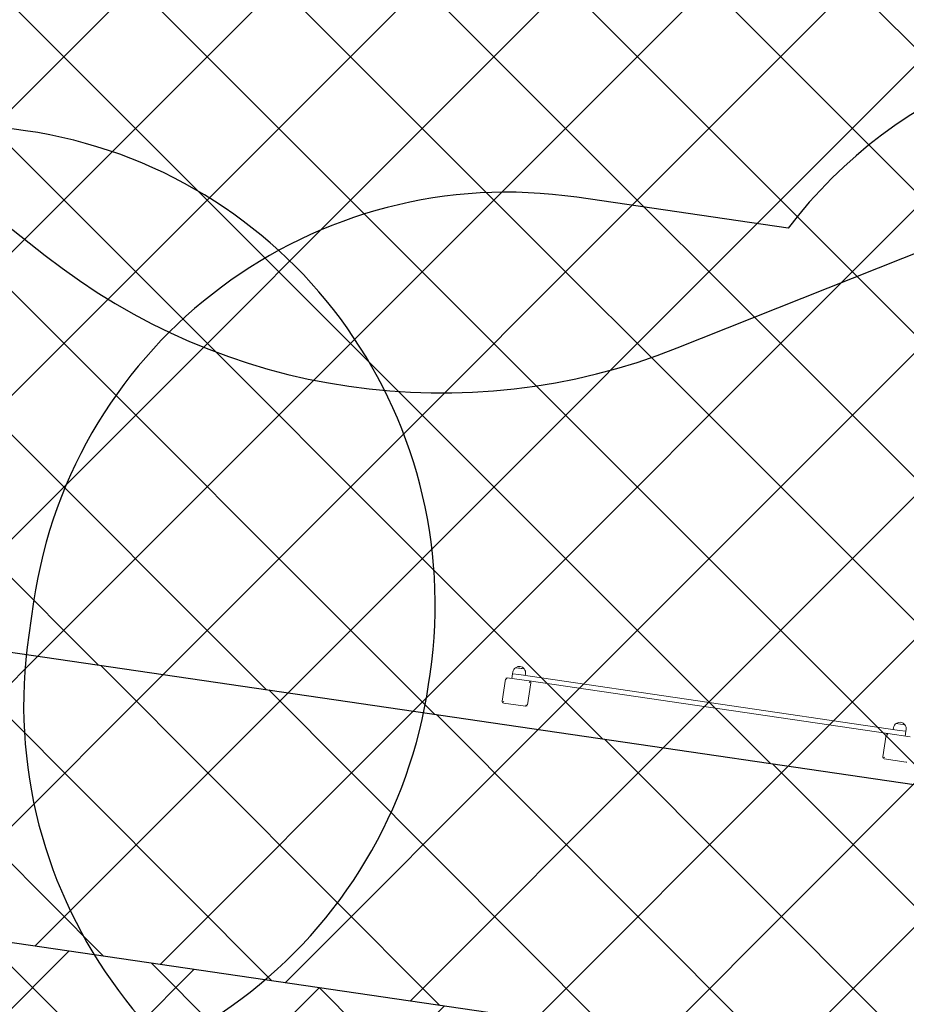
# Model space of a CAD drawing. Header units: metres. Extents: x 5509548 to 5517943, y 5680530 to 5684871.
# Tile 25 of 256: x 5516086.49 to 5516089.26, y 5683288.39 to 5683291.48. Entities that reach past the tile are written whole.
import ezdxf
from ezdxf import colors
from ezdxf.entities.mleader import LeaderData, LeaderLine
from ezdxf.math import Vec2, Vec3

# ---------------------------------------------------------------- set-up
doc = ezdxf.new("R2010")
doc.units = ezdxf.units.M
doc.layers.get('0').update_dxf_attribs({"linetype": 'CONTINUOUS', "lineweight": 18})
for name, color, linetype in [('A-Nawierzchnie', 41, 'CONTINUOUS'), ('A-Plac-Zabaw', 81, 'CONTINUOUS'), ('org', 1, 'CONTINUOUS')]:
    doc.layers.add(name, color=color, linetype=linetype)
doc.layers.add('A-Rekraacja', color=71, linetype='CONTINUOUS', lineweight=35)
doc.styles.get("Standard").update_dxf_attribs({"font": 'simplex.shx'})
doc.linetypes.add('FENCELINE2', pattern='A,0.25,-0.1,[132,ltypeshp.shx,S=0.1,R=0,X=-0.1,Y=0],-0.1,1', length=1.45)
pattern_1 = [(45, (0, 0), (-0.2245064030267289, 0.2245064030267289), []), (135, (0, 0), (-0.2245064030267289, -0.2245064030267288), [])]

# ---------------------------------------------------------------- blocks, each defined once
blk = doc.blocks.new('A$C7b74bb24')
at = {"color": 0, "linetype": 'Continuous', "lineweight": 0}
for p, q in [((295209.6023591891, -1449.193158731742), (295209.6023591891, -1442.193158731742)), ((295210.1023591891, -1442.193158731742), (295209.7488057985, -1441.839605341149)), ((295210.1023591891, -1441.693158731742), (295217.1023591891, -1441.693158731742)), ((295217.4559125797, -1441.839605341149), (295217.1023591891, -1442.193158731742)), ((295217.6023591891, -1442.193158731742), (295217.6023591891, -1449.193158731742)), ((295217.602359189, -1443.693158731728), (295219.102359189, -1443.693158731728)), ((295219.102359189, -1445.693158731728), (295219.102359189, -1443.693158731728)), ((295219.102359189, -1443.693158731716), (295219.102359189, -1445.693158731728)), ((295219.6579147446, -1443.693158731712), (295219.102359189, -1443.693158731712)), ((295219.102359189, -1445.693158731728), (295219.102359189, -1566.193158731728)), ((295221.0968036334, -1447.08225871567), (295221.0968036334, -1444.304058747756)), ((295221.0968036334, -1444.304058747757), (295221.0968036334, -1445.693158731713)), ((295221.0968036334, -1445.693158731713), (295221.0968036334, -1447.08225871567)), ((295219.6579147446, -1447.693158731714), (295219.102359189, -1447.693158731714)), ((295210.1023591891, -1449.193158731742), (295209.7488057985, -1449.546712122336)), ((295217.1023591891, -1449.693158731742), (295210.1023591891, -1449.693158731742)), ((295217.1023591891, -1449.193158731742), (295217.4559125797, -1449.546712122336)), ((295217.602359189, -1562.693158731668), (295217.602359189, -1449.193158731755)), ((295209.602359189, -1562.693158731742), (295209.602359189, -1569.693158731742)), ((295209.7488057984, -1562.339605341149), (295210.102359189, -1562.693158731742)), ((295217.102359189, -1562.193158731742), (295210.102359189, -1562.193158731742)), ((295217.102359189, -1562.693158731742), (295217.4559125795, -1562.339605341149)), ((295217.602359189, -1569.693158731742), (295217.602359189, -1562.693158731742)), ((295219.102359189, -1564.193158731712), (295219.6579147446, -1564.193158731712)), ((295221.0968036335, -1566.193158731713), (295221.0968036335, -1564.804058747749)), ((295221.0968036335, -1564.804058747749), (295221.0968036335, -1567.582258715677)), ((295217.602359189, -1568.193158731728), (295219.102359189, -1568.193158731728)), ((295219.102359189, -1568.193158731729), (295219.102359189, -1566.193158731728)), ((295219.102359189, -1568.193158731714), (295219.102359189, -1566.193158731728)), ((295219.102359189, -1568.193158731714), (295219.6579147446, -1568.193158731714)), ((295221.0968036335, -1567.58225871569), (295221.0968036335, -1566.193158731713))]:
    blk.add_line(p, q, dxfattribs=at)
for centre, radius, start, end in [((295210.1023591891, -1442.193158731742), 0.5, 135.0000000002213, 180), ((295210.1023591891, -1442.193158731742), 0.5, 90, 135.0000000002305), ((295217.1023591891, -1442.193158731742), 0.5, 44.99999999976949, 90), ((295217.1023591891, -1442.193158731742), 0.5, 0, 44.99999999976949), ((295219.6579147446, -1445.693158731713), 2.000000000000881, 43.99136822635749, 90), ((295219.6579147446, -1445.693158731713), 2.00000000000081, 316.0086317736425, 43.99136822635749), ((295219.6579147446, -1445.693158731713), 2.000000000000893, 270, 316.0086317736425), ((295210.1023591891, -1449.193158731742), 0.5, 180, 224.9999999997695), ((295210.1023591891, -1449.193158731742), 0.5, 224.9999999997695, 270), ((295217.1023591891, -1449.193158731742), 0.5, 270, 315.0000000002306), ((295217.1023591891, -1449.193158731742), 0.5, 315.0000000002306, 0), ((295210.102359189, -1562.693158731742), 0.5, 135.0000000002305, 180), ((295210.102359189, -1562.693158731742), 0.5, 90, 135.0000000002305), ((295217.102359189, -1562.693158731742), 0.5, 44.99999999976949, 90), ((295217.102359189, -1562.693158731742), 0.5, 0, 44.9999999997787), ((295219.6579147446, -1566.193158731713), 2.000000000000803, 43.99136822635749, 90), ((295219.6579147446, -1566.193158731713), 2.000000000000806, 316.0086317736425, 43.99136822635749), ((295219.6579147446, -1566.193158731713), 2.000000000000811, 270, 316.0086317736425), ((295210.102359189, -1569.693158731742), 0.5, 180, 224.9999999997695)]:
    blk.add_arc(centre, radius, start, end, dxfattribs=at)

msp = doc.modelspace()

# ---------------------------------------------------------------- hatches: boundary and pattern name
at = {"layer": 'A-Nawierzchnie', "linetype": 'ByBlock', "true_color": 0xb7e0ab, "transparency": 33554687}
h = msp.add_hatch(dxfattribs=at)
h.set_pattern_fill('ANSI37', color=9, scale=0.1, style=0)
h.set_pattern_definition([(45, (615.2743167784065, 129.3192508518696), (-0.2245064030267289, 0.2245064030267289), []), (135, (615.2743167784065, 129.3192508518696), (-0.2245064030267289, -0.2245064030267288), [])])
h.paths.add_polyline_path([(5516099.6639383, 5683319.509563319), (5516093.18050492, 5683320.492467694, 0.02400827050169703), (5516090.889116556, 5683320.728043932), (5516071.666547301, 5683321.775596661, -0.02484724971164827), (5516069.295594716, 5683322.023371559), (5516062.302756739, 5683323.108692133, -0.3638266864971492), (5516061.032989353, 5683324.559218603), (5516063.231110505, 5683324.230619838), (5516064.490548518, 5683332.646905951), (5516062.29494606, 5683332.975128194), (5516065.4430103, 5683353.379441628, 0.414213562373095), (5516062.9339508, 5683356.800643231), (5516050.08979864, 5683358.776220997, 0.4141947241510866), (5516046.668626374, 5683356.267352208), (5516042.257273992, 5683327.598946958, 0.4142317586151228), (5516044.766305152, 5683324.177561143), (5516053.343595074, 5683322.858275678, -0.02007901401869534), (5516053.579985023, 5683322.812134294), (5516052.668604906, 5683316.935679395), (5516054.150876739, 5683316.705803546), (5516053.920999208, 5683315.223525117), (5516046.954293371, 5683316.304038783), (5516046.53358273, 5683313.591470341), (5516044.962368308, 5683313.835160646), (5516043.961552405, 5683307.382313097), (5516045.532766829, 5683307.138622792), (5516044.092847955, 5683297.854620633), (5516044.241075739, 5683297.831630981), (5516044.011179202, 5683296.349353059), (5516069.871986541, 5683292.33842502), (5516070.101883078, 5683293.820702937), (5516070.250110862, 5683293.797713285), (5516071.690029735, 5683303.081715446), (5516073.26124416, 5683302.838025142), (5516074.262060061, 5683309.290872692), (5516072.690845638, 5683309.534562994), (5516073.111556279, 5683312.247131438), (5516066.144886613, 5683313.327639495), (5516066.374772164, 5683314.809910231), (5516068.140582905, 5683314.536067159), (5516068.712784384, 5683314.452779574), (5516069.444190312, 5683314.361830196), (5516070.42180041, 5683314.267207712), (5516071.256411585, 5683314.210627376), (5516075.58645081, 5683313.974792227), (5516074.85022779, 5683300.465115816), (5516082.256583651, 5683299.380121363), (5516080.796957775, 5683289.416467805), (5516090.875183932, 5683287.94005766), (5516092.610210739, 5683299.78364581), (5516076.426464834, 5683302.154484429), (5516076.852947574, 5683309.980433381), (5516087.948828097, 5683309.370979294), (5516088.305421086, 5683315.861425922), (5516090.617040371, 5683315.735451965, -0.02400827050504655), (5516092.431056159, 5683315.548954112), (5516098.599416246, 5683314.613815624), (5516098.31852322, 5683313.306826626), (5516091.99430035, 5683314.28274265), (5516090.39067605, 5683303.90295513), (5516099.094000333, 5683302.561238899), (5516096.496908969, 5683285.74680292), (5516069.794551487, 5683289.86845434), (5516048.342630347, 5683290.09877717), (5516034.965910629, 5683291.963955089), (5516037.042734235, 5683305.715577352), (5516039.999341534, 5683324.308768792), (5516043.122031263, 5683343.075807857), (5516045.796543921, 5683360.442185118), (5516068.332659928, 5683356.975872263), (5516067.979837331, 5683322.47700484), (5516099.929928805, 5683320.735853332)])
at = {"layer": 'A-Nawierzchnie', "linetype": 'ByBlock', "true_color": 0x6f8466, "transparency": 33554687}
h = msp.add_hatch(dxfattribs=at)
h.set_pattern_fill('ANSI37', color=8, scale=0.1, style=0)
h.set_pattern_definition(pattern_1)
h.paths.add_polyline_path([(5516083.094139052, 5683300.268097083), (5516082.401531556, 5683300.369560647), (5516082.53198471, 5683301.260056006), (5516092.610210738, 5683299.783645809), (5516090.875183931, 5683287.940057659), (5516080.796957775, 5683289.416467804), (5516082.256583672, 5683299.380121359), (5516083.147078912, 5683299.249668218), (5516081.81790624, 5683290.176510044), (5516090.115141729, 5683288.961006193), (5516091.589262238, 5683299.023603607)])
at = {"layer": 'A-Nawierzchnie', "linetype": 'ByBlock', "true_color": 0xffffc6, "transparency": 33554687}
h = msp.add_hatch(dxfattribs=at)
h.set_pattern_fill('ANSI37', scale=0.1, style=0)
h.set_pattern_definition(pattern_1)
h.paths.add_polyline_path([(5516082.256583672, 5683299.380121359), (5516082.401531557, 5683300.369560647), (5516091.589262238, 5683299.023603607), (5516090.115141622, 5683288.961006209), (5516081.817906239, 5683290.176510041), (5516083.147078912, 5683299.249668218)])

# ---------------------------------------------------------------- linework, layer by layer
at = {"layer": 'A-Plac-Zabaw', "linetype": 'ByBlock'}
msp.add_lwpolyline([(5516082.53198471, 5683301.260056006), (5516092.610210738, 5683299.783645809), (5516090.875183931, 5683287.940057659), (5516080.796957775, 5683289.416467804)], close=True, dxfattribs=at)
msp.add_lwpolyline([(5516083.094139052, 5683300.268097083), (5516082.401531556, 5683300.369560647), (5516082.53198471, 5683301.260056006), (5516092.610210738, 5683299.783645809), (5516092.610210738, 5683299.783645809), (5516090.875183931, 5683287.940057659), (5516080.796957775, 5683289.416467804), (5516082.256583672, 5683299.380121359), (5516083.147078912, 5683299.249668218), (5516081.81790624, 5683290.176510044), (5516090.115141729, 5683288.961006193), (5516091.589262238, 5683299.023603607), (5516083.094139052, 5683300.268097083)], dxfattribs=at)
at = {"layer": 'A-Plac-Zabaw', "ltscale": 0.1}
for points in [[(5516087.387958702, 5683296.344352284), (5516086.365279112, 5683295.938086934, 0.2679491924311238), (5516085.124782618, 5683294.369275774), (5516084.965278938, 5683293.280476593, 0.2679491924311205), (5516085.703661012, 5683291.421769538), (5516086.566836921, 5683290.739235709, 0.2679491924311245), (5516088.545715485, 5683290.449339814), (5516089.568395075, 5683290.855605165, 0.267949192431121), (5516090.808891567, 5683292.424416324), (5516090.968395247, 5683293.513215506, 0.2679491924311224), (5516090.230013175, 5683295.37192256), (5516089.366837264, 5683296.05445639, 0.2679491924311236)], [(5516089.327240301, 5683287.584116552), (5516089.881549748, 5683287.502912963, 0.414213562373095), (5516091.583130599, 5683288.769649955), (5516091.716748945, 5683289.681751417, 0.4344650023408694), (5516090.347700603, 5683291.39475001, 0.2809172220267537), (5516088.893453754, 5683290.824047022), (5516088.232059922, 5683290.920937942, 0.414213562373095), (5516086.530479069, 5683289.654200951), (5516086.515259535, 5683289.550309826, 0.414213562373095), (5516087.781996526, 5683287.848728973), (5516088.805054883, 5683287.698855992, 0.08982608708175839)], [(5516086.505382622, 5683291.129572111), (5516085.897084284, 5683291.218684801, 0.4142135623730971), (5516084.19550344, 5683289.951947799), (5516084.190756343, 5683289.919543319, 0.414213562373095), (5516085.457493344, 5683288.217962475), (5516086.065791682, 5683288.128849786, 0.4142135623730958), (5516087.767372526, 5683289.395586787), (5516087.772119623, 5683289.427991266, 0.4142135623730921)]]:
    msp.add_lwpolyline(points, format="xyb", close=True, dxfattribs=at)
at = {"layer": 'A-Rekraacja', "color": 250, "linetype": 'FENCELINE2', "lineweight": 25, "ltscale": 2}
msp.add_lwpolyline([(5516082.401531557, 5683300.369560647), (5516082.531984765, 5683301.260055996), (5516092.610210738, 5683299.783645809), (5516090.875183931, 5683287.940057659), (5516080.796957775, 5683289.416467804), (5516082.256583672, 5683299.380121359)], dxfattribs=at)

# ---------------------------------------------------------------- block references
at = {"layer": 'A-Plac-Zabaw', "xscale": 0.01, "yscale": 0.01, "zscale": 0.01, "rotation": 81.6657346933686}
msp.add_blockref('A$C7b74bb24', (5515645.832219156, 5680370.508207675), dxfattribs=at)

# ---------------------------------------------------------------- leaders
at = {"layer": 'org', "linetype": 'ByBlock'}
ml = msp.add_multileader_mtext('Standard', dxfattribs=at)
ml.set_content('')
ml.set_leader_properties()
ml.build(insert=Vec2(0, 0))
ml.multileader.update_dxf_attribs({"has_dogleg": 0, "text_right_attachment_type": 6, "dogleg_length": 0.36, "arrow_head_size": 0})
ctx = ml.context
ctx.base_point, ctx.char_height, ctx.arrow_head_size, ctx.landing_gap_size, ctx.plane_origin, ctx.plane_x_axis, ctx.plane_y_axis = Vec3(5516095.88688147, 5683282.392636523), 0.18, 0, 0.09, Vec3(-3106245.055154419, 5666210.726924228), Vec3(0.7598800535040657, -0.650063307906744), Vec3(0.650063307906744, 0.7598800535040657)
ctx.right_attachment = 6
notes = []
notes.append((ctx, [(0, (1, 1, 0), (5516096.160438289, 5683282.158613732), (-0.7598800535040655, 0.650063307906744), 0.3599999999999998, [(0, [(5516078.683667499, 5683310.803375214), (5516078.773770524, 5683310.141332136), (5516095.688689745, 5683284.253976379)], 256, [])])]))
ctx.mtext, ml.multileader.dxf.content_type = None, 0
for ctx, leaders in notes:
    for number, flags, end, landing, length, lines in leaders:
        leader = LeaderData()
        leader.index, (leader.has_last_leader_line, leader.has_dogleg_vector, leader.attachment_direction) = number, flags
        leader.last_leader_point, leader.dogleg_vector, leader.dogleg_length = Vec3(end), Vec3(landing), length
        for number, points, colour, breaks in lines:
            line = LeaderLine()
            line.index, line.vertices, line.color, line.breaks = number, Vec3.list(points), colors.encode_raw_color(colour), breaks
            leader.lines.append(line)
        ctx.leaders.append(leader)

doc.saveas('drawing.dxf')
